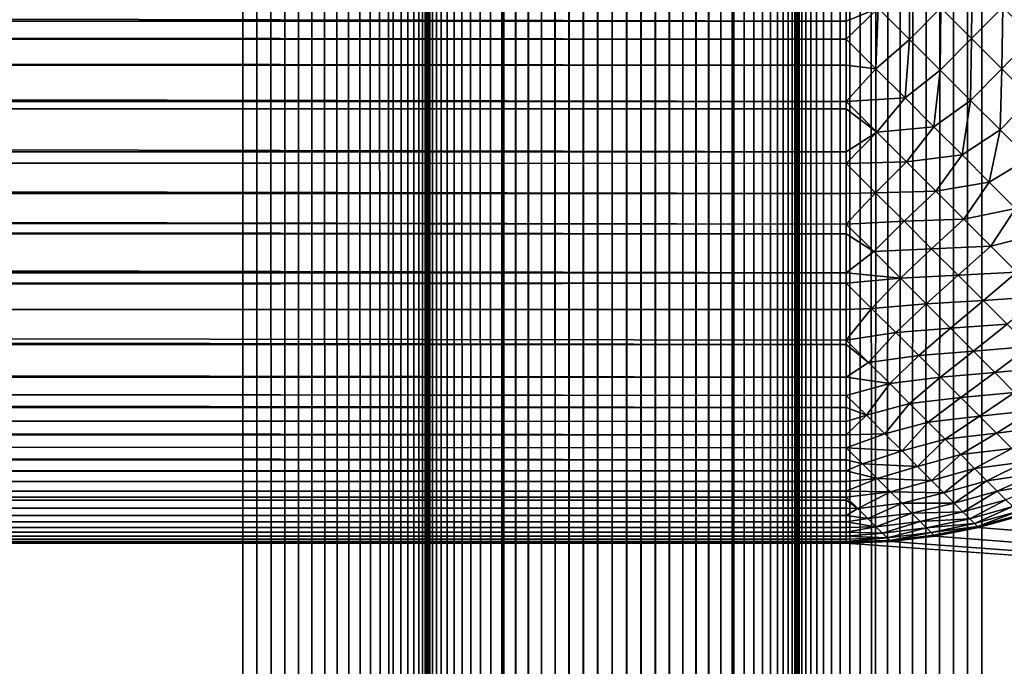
# Model space of a CAD drawing. Extents: x -226 to 226, y -900 to 900.
# Tile 200 of 256: x 164.34 to 168.34, y -879.5 to -876.87. Entities that reach past the tile are written whole.
import ezdxf

# ---------------------------------------------------------------- set-up
doc = ezdxf.new("R2010")
doc.units = 0
doc.header["$LTSCALE"] = 65.185185
for name, color, linetype in [('117', 7, 'CONTINUOUS'), ('177', 7, 'CONTINUOUS'), ('178', 7, 'CONTINUOUS'), ('179', 7, 'CONTINUOUS'), ('180', 7, 'CONTINUOUS'), ('181', 7, 'CONTINUOUS'), ('182', 7, 'CONTINUOUS'), ('183', 7, 'CONTINUOUS'), ('278', 7, 'CONTINUOUS'), ('295', 7, 'CONTINUOUS'), ('307', 7, 'CONTINUOUS'), ('308', 7, 'CONTINUOUS')]:
    doc.layers.add(name, color=color, linetype=linetype)

msp = doc.modelspace()

# ---------------------------------------------------------------- linework, layer by layer
at = {"layer": '117', "color": 7, "linetype": 'CONTINUOUS'}
for points in [[(168.4107, -878.8874), (181.5, -880), (168.2369, -878.9365), (168.4107, -878.8874)], [(168.2369, -878.9365), (181.5, -880), (168.0598, -878.9717), (168.2369, -878.9365)], [(181.5, -880), (76, -880), (91.3, -879), (181.5, -880)], [(167.7, -879), (181.5, -880), (91.3, -879), (167.7, -879)], [(167.8805, -878.9929), (181.5, -880), (167.7, -879), (167.8805, -878.9929)], [(168.0598, -878.9717), (181.5, -880), (167.8805, -878.9929), (168.0598, -878.9717)]]:
    msp.add_3dface(points, dxfattribs=at)
at = {"layer": '177', "color": 7, "linetype": 'CONTINUOUS'}
for points in [[(159.25, -900, 1.9), (165.25, -900, 1.9), (165.25, 0, 1.9), (159.25, -900, 1.9)], [(159.25, 0, 1.9), (159.25, -900, 1.9), (165.25, 0, 1.9), (159.25, 0, 1.9)]]:
    msp.add_3dface(points, dxfattribs=at)
at = {"layer": '178', "color": 7, "linetype": 'CONTINUOUS'}
for points in [[(165.25, -900, 1.9), (165.3088, -900, 1.9023), (165.25, 0, 1.9), (165.25, -900, 1.9)], [(165.3673, -900, 1.9092), (165.4251, -900, 1.9207), (165.25, 0, 1.9), (165.3673, -900, 1.9092)], [(165.3088, -900, 1.9023), (165.3673, -900, 1.9092), (165.25, 0, 1.9), (165.3088, -900, 1.9023)], [(165.4251, -900, 1.9207), (165.4818, -900, 1.9367), (165.25, 0, 1.9), (165.4251, -900, 1.9207)], [(165.4818, -900, 1.9367), (165.537, -900, 1.9571), (165.25, 0, 1.9), (165.4818, -900, 1.9367)], [(165.537, -900, 1.9571), (165.5905, -900, 1.9817), (165.25, 0, 1.9), (165.537, -900, 1.9571)], [(165.5905, -900, 1.9817), (165.6419, -900, 2.0105), (165.25, 0, 1.9), (165.5905, -900, 1.9817)], [(165.6419, -900, 2.0105), (165.6908, -900, 2.0432), (165.25, 0, 1.9), (165.6419, -900, 2.0105)], [(165.6908, -900, 2.0432), (165.7371, -900, 2.0797), (165.25, 0, 1.9), (165.6908, -900, 2.0432)], [(165.7371, -900, 2.0797), (165.7803, -900, 2.1197), (165.25, 0, 1.9), (165.7371, -900, 2.0797)], [(165.7803, -900, 2.1197), (165.8203, -900, 2.1629), (165.25, 0, 1.9), (165.7803, -900, 2.1197)], [(165.8203, -900, 2.1629), (165.8568, -900, 2.2092), (165.25, 0, 1.9), (165.8203, -900, 2.1629)], [(165.8568, -900, 2.2092), (166, 0, 2.65), (165.25, 0, 1.9), (165.8568, -900, 2.2092)], [(165.8895, -900, 2.2581), (166, 0, 2.65), (165.8568, -900, 2.2092), (165.8895, -900, 2.2581)], [(165.9183, -900, 2.3095), (166, 0, 2.65), (165.8895, -900, 2.2581), (165.9183, -900, 2.3095)], [(165.9429, -900, 2.363), (166, 0, 2.65), (165.9183, -900, 2.3095), (165.9429, -900, 2.363)], [(165.9633, -900, 2.4182), (166, 0, 2.65), (165.9429, -900, 2.363), (165.9633, -900, 2.4182)], [(165.9793, -900, 2.4749), (166, 0, 2.65), (165.9633, -900, 2.4182), (165.9793, -900, 2.4749)], [(165.9908, -900, 2.5327), (166, 0, 2.65), (165.9793, -900, 2.4749), (165.9908, -900, 2.5327)], [(165.9977, -900, 2.5912), (166, 0, 2.65), (165.9908, -900, 2.5327), (165.9977, -900, 2.5912)], [(166, -900, 2.65), (166, 0, 2.65), (165.9977, -900, 2.5912), (166, -900, 2.65)]]:
    msp.add_3dface(points, dxfattribs=at)
at = {"layer": '179', "color": 7, "linetype": 'CONTINUOUS'}
for points in [[(166, -900, 2.65), (166, -900, 6.15), (166, 0, 6.15), (166, -900, 2.65)], [(166, 0, 2.65), (166, -900, 2.65), (166, 0, 6.15), (166, 0, 2.65)]]:
    msp.add_3dface(points, dxfattribs=at)
at = {"layer": '180', "color": 7, "linetype": 'CONTINUOUS'}
for points in [[(166.2629, 900, 6.7203), (166, 0, 6.15), (166.3092, -900, 6.7568), (166.2629, 900, 6.7203)], [(166.3092, -900, 6.7568), (166.3092, 900, 6.7568), (166.2629, 900, 6.7203), (166.3092, -900, 6.7568)], [(166.3092, -900, 6.7568), (166.3581, -900, 6.7895), (166.3092, 900, 6.7568), (166.3092, -900, 6.7568)], [(166.3581, -900, 6.7895), (166.3581, 900, 6.7895), (166.3092, 900, 6.7568), (166.3581, -900, 6.7895)], [(166.3581, -900, 6.7895), (166.4095, -900, 6.8183), (166.3581, 900, 6.7895), (166.3581, -900, 6.7895)], [(166.4095, -900, 6.8183), (166.4095, 900, 6.8183), (166.3581, 900, 6.7895), (166.4095, -900, 6.8183)], [(166.4095, -900, 6.8183), (166.463, -900, 6.8429), (166.4095, 900, 6.8183), (166.4095, -900, 6.8183)], [(166.463, -900, 6.8429), (166.463, 900, 6.8429), (166.4095, 900, 6.8183), (166.463, -900, 6.8429)], [(166.463, -900, 6.8429), (166.5182, -900, 6.8633), (166.463, 900, 6.8429), (166.463, -900, 6.8429)], [(166.5182, -900, 6.8633), (166.5182, 900, 6.8633), (166.463, 900, 6.8429), (166.5182, -900, 6.8633)], [(166.5182, -900, 6.8633), (166.5749, -900, 6.8793), (166.5182, 900, 6.8633), (166.5182, -900, 6.8633)], [(166.5749, -900, 6.8793), (166.5749, 900, 6.8793), (166.5182, 900, 6.8633), (166.5749, -900, 6.8793)], [(166.5749, -900, 6.8793), (166.6327, -900, 6.8908), (166.5749, 900, 6.8793), (166.5749, -900, 6.8793)], [(166.6327, -900, 6.8908), (166.6327, 900, 6.8908), (166.5749, 900, 6.8793), (166.6327, -900, 6.8908)], [(166.6327, -900, 6.8908), (166.6912, -900, 6.8977), (166.6327, 900, 6.8908), (166.6327, -900, 6.8908)], [(166.6912, -900, 6.8977), (166.6912, 900, 6.8977), (166.6327, 900, 6.8908), (166.6912, -900, 6.8977)], [(166.6912, -900, 6.8977), (166.75, -900, 6.9), (166.6912, 900, 6.8977), (166.6912, -900, 6.8977)], [(166.75, -900, 6.9), (166.75, 900, 6.9), (166.6912, 900, 6.8977), (166.75, -900, 6.9)], [(166.75, -900, 6.9), (166.8088, -900, 6.8977), (166.75, 900, 6.9), (166.75, -900, 6.9)], [(166.8088, -900, 6.8977), (166.8088, 900, 6.8977), (166.75, 900, 6.9), (166.8088, -900, 6.8977)], [(166.8088, -900, 6.8977), (166.8673, -900, 6.8908), (166.8088, 900, 6.8977), (166.8088, -900, 6.8977)], [(166.8673, -900, 6.8908), (166.8673, 900, 6.8908), (166.8088, 900, 6.8977), (166.8673, -900, 6.8908)], [(166.8673, -900, 6.8908), (166.9251, -900, 6.8793), (166.8673, 900, 6.8908), (166.8673, -900, 6.8908)], [(166.9251, -900, 6.8793), (166.9251, 900, 6.8793), (166.8673, 900, 6.8908), (166.9251, -900, 6.8793)], [(166.9251, -900, 6.8793), (166.9818, -900, 6.8633), (166.9251, 900, 6.8793), (166.9251, -900, 6.8793)], [(166.9818, -900, 6.8633), (166.9818, 900, 6.8633), (166.9251, 900, 6.8793), (166.9818, -900, 6.8633)], [(166.9818, -900, 6.8633), (167.037, -900, 6.8429), (166.9818, 900, 6.8633), (166.9818, -900, 6.8633)], [(167.037, -900, 6.8429), (167.037, 900, 6.8429), (166.9818, 900, 6.8633), (167.037, -900, 6.8429)], [(167.037, -900, 6.8429), (167.0905, -900, 6.8183), (167.037, 900, 6.8429), (167.037, -900, 6.8429)], [(167.0905, -900, 6.8183), (167.0905, 900, 6.8183), (167.037, 900, 6.8429), (167.0905, -900, 6.8183)], [(167.0905, -900, 6.8183), (167.1419, -900, 6.7895), (167.0905, 900, 6.8183), (167.0905, -900, 6.8183)], [(167.1419, -900, 6.7895), (167.1419, 900, 6.7895), (167.0905, 900, 6.8183), (167.1419, -900, 6.7895)], [(167.1419, -900, 6.7895), (167.1908, -900, 6.7568), (167.1419, 900, 6.7895), (167.1419, -900, 6.7895)], [(167.1908, -900, 6.7568), (167.1908, 900, 6.7568), (167.1419, 900, 6.7895), (167.1908, -900, 6.7568)], [(167.1908, -900, 6.7568), (167.2371, -900, 6.7203), (167.1908, 900, 6.7568), (167.1908, -900, 6.7568)], [(167.2371, -900, 6.7203), (167.5, 0, 6.15), (167.1908, 900, 6.7568), (167.2371, -900, 6.7203)], [(166, -900, 6.15), (166.0023, -900, 6.2088), (166, 0, 6.15), (166, -900, 6.15)], [(166.0092, -900, 6.2673), (166.0207, -900, 6.3251), (166, 0, 6.15), (166.0092, -900, 6.2673)], [(166.0023, -900, 6.2088), (166.0092, -900, 6.2673), (166, 0, 6.15), (166.0023, -900, 6.2088)], [(166.0207, -900, 6.3251), (166.0367, -900, 6.3818), (166, 0, 6.15), (166.0207, -900, 6.3251)], [(166.0367, -900, 6.3818), (166.0571, -900, 6.437), (166, 0, 6.15), (166.0367, -900, 6.3818)], [(166.0571, -900, 6.437), (166.0817, -900, 6.4905), (166, 0, 6.15), (166.0571, -900, 6.437)], [(166.0817, -900, 6.4905), (166.1105, -900, 6.5419), (166, 0, 6.15), (166.0817, -900, 6.4905)], [(166.1105, -900, 6.5419), (166.1432, -900, 6.5908), (166, 0, 6.15), (166.1105, -900, 6.5419)], [(166.1432, -900, 6.5908), (166.1797, -900, 6.6371), (166, 0, 6.15), (166.1432, -900, 6.5908)], [(166.1797, -900, 6.6371), (166.2197, -900, 6.6803), (166, 0, 6.15), (166.1797, -900, 6.6371)], [(166.2197, -900, 6.6803), (166.2629, -900, 6.7203), (166, 0, 6.15), (166.2197, -900, 6.6803)], [(166.2629, -900, 6.7203), (166.3092, -900, 6.7568), (166, 0, 6.15), (166.2629, -900, 6.7203)], [(167.2803, -900, 6.6803), (167.5, 0, 6.15), (167.2371, -900, 6.7203), (167.2803, -900, 6.6803)], [(167.3203, -900, 6.6371), (167.5, 0, 6.15), (167.2803, -900, 6.6803), (167.3203, -900, 6.6371)], [(167.3568, -900, 6.5908), (167.5, 0, 6.15), (167.3203, -900, 6.6371), (167.3568, -900, 6.5908)], [(167.3895, -900, 6.5419), (167.5, 0, 6.15), (167.3568, -900, 6.5908), (167.3895, -900, 6.5419)], [(167.4183, -900, 6.4905), (167.5, 0, 6.15), (167.3895, -900, 6.5419), (167.4183, -900, 6.4905)], [(167.4429, -900, 6.437), (167.5, 0, 6.15), (167.4183, -900, 6.4905), (167.4429, -900, 6.437)], [(167.4633, -900, 6.3818), (167.5, 0, 6.15), (167.4429, -900, 6.437), (167.4633, -900, 6.3818)], [(167.4793, -900, 6.3251), (167.5, 0, 6.15), (167.4633, -900, 6.3818), (167.4793, -900, 6.3251)], [(167.4908, -900, 6.2673), (167.5, 0, 6.15), (167.4793, -900, 6.3251), (167.4908, -900, 6.2673)], [(167.4977, -900, 6.2088), (167.5, 0, 6.15), (167.4908, -900, 6.2673), (167.4977, -900, 6.2088)], [(167.5, -900, 6.15), (167.5, 0, 6.15), (167.4977, -900, 6.2088), (167.5, -900, 6.15)]]:
    msp.add_3dface(points, dxfattribs=at)
at = {"layer": '181', "color": 7, "linetype": 'CONTINUOUS'}
for points in [[(167.5, -900, 6.15), (167.5, -900, 2.65), (167.5, 0, 2.65), (167.5, -900, 6.15)], [(167.5, 0, 6.15), (167.5, -900, 6.15), (167.5, 0, 2.65), (167.5, 0, 6.15)]]:
    msp.add_3dface(points, dxfattribs=at)
at = {"layer": '182', "color": 7, "linetype": 'CONTINUOUS'}
for points in [[(167.5, -900, 2.65), (167.5023, -900, 2.5912), (167.5, 0, 2.65), (167.5, -900, 2.65)], [(167.5092, -900, 2.5327), (167.5207, -900, 2.4749), (167.5, 0, 2.65), (167.5092, -900, 2.5327)], [(167.5023, -900, 2.5912), (167.5092, -900, 2.5327), (167.5, 0, 2.65), (167.5023, -900, 2.5912)], [(167.5207, -900, 2.4749), (167.5367, -900, 2.4182), (167.5, 0, 2.65), (167.5207, -900, 2.4749)], [(167.5367, -900, 2.4182), (167.5571, -900, 2.363), (167.5, 0, 2.65), (167.5367, -900, 2.4182)], [(167.5571, -900, 2.363), (167.5817, -900, 2.3095), (167.5, 0, 2.65), (167.5571, -900, 2.363)], [(167.5817, -900, 2.3095), (167.6105, -900, 2.2581), (167.5, 0, 2.65), (167.5817, -900, 2.3095)], [(167.6105, -900, 2.2581), (167.6432, -900, 2.2092), (167.5, 0, 2.65), (167.6105, -900, 2.2581)], [(167.6432, -900, 2.2092), (167.6797, -900, 2.1629), (167.5, 0, 2.65), (167.6432, -900, 2.2092)], [(167.6797, -900, 2.1629), (167.7197, -900, 2.1197), (167.5, 0, 2.65), (167.6797, -900, 2.1629)], [(167.7197, -900, 2.1197), (167.7629, -900, 2.0797), (167.5, 0, 2.65), (167.7197, -900, 2.1197)], [(167.7629, -900, 2.0797), (167.8092, -900, 2.0432), (167.5, 0, 2.65), (167.7629, -900, 2.0797)], [(167.8092, -900, 2.0432), (168.25, 0, 1.9), (167.5, 0, 2.65), (167.8092, -900, 2.0432)], [(167.8581, -900, 2.0105), (168.25, 0, 1.9), (167.8092, -900, 2.0432), (167.8581, -900, 2.0105)], [(167.9095, -900, 1.9817), (168.25, 0, 1.9), (167.8581, -900, 2.0105), (167.9095, -900, 1.9817)], [(167.963, -900, 1.9571), (168.25, 0, 1.9), (167.9095, -900, 1.9817), (167.963, -900, 1.9571)], [(168.0182, -900, 1.9367), (168.25, 0, 1.9), (167.963, -900, 1.9571), (168.0182, -900, 1.9367)], [(168.0749, -900, 1.9207), (168.25, 0, 1.9), (168.0182, -900, 1.9367), (168.0749, -900, 1.9207)], [(168.1327, -900, 1.9092), (168.25, 0, 1.9), (168.0749, -900, 1.9207), (168.1327, -900, 1.9092)], [(168.1912, -900, 1.9023), (168.25, 0, 1.9), (168.1327, -900, 1.9092), (168.1912, -900, 1.9023)], [(168.25, -900, 1.9), (168.25, 0, 1.9), (168.1912, -900, 1.9023), (168.25, -900, 1.9)]]:
    msp.add_3dface(points, dxfattribs=at)
at = {"layer": '183', "color": 7, "linetype": 'CONTINUOUS'}
for points in [[(168.25, -900, 1.9), (174.25, -900, 1.9), (174.25, 0, 1.9), (168.25, -900, 1.9)], [(168.25, 0, 1.9), (168.25, -900, 1.9), (174.25, 0, 1.9), (168.25, 0, 1.9)]]:
    msp.add_3dface(points, dxfattribs=at)
at = {"layer": '278', "color": 7, "linetype": 'CONTINUOUS'}
for points in [[(167.7, -879), (91.3, -879), (167.7, -879, -22.7), (167.7, -879)], [(167.7, -879, -22.7), (91.3, -879), (91.3, -879, -22.7), (167.7, -879, -22.7)]]:
    msp.add_3dface(points, dxfattribs=at)
at = {"layer": '295', "color": 7, "linetype": 'CONTINUOUS'}
for points in [[(168.4107, -878.8874), (168.2369, -878.9365), (168.2373, -878.9364, -22.7), (168.4107, -878.8874)], [(168.4113, -878.8873, -22.7), (168.4107, -878.8874), (168.2373, -878.9364, -22.7), (168.4113, -878.8873, -22.7)], [(168.2369, -878.9365), (168.0598, -878.9717), (168.06, -878.9717, -22.7), (168.2369, -878.9365)], [(168.2373, -878.9364, -22.7), (168.2369, -878.9365), (168.06, -878.9717, -22.7), (168.2373, -878.9364, -22.7)], [(167.8805, -878.9929), (167.7, -879), (167.8805, -878.9929, -22.7), (167.8805, -878.9929)], [(167.7, -879), (167.7, -879, -22.7), (167.8805, -878.9929, -22.7), (167.7, -879)], [(168.0598, -878.9717), (167.8805, -878.9929), (168.06, -878.9717, -22.7), (168.0598, -878.9717)], [(168.06, -878.9717, -22.7), (167.8805, -878.9929), (167.8805, -878.9929, -22.7), (168.06, -878.9717, -22.7)]]:
    msp.add_3dface(points, dxfattribs=at)
at = {"layer": '307', "color": 7, "linetype": 'CONTINUOUS'}
for points in [[(91.3, -876.7, -25), (167.7, -876.7, -25), (167.7, -876.8805, -24.9929), (91.3, -876.7, -25)], [(91.3, -876.8805, -24.9929), (91.3, -876.7, -25), (167.7, -876.8805, -24.9929), (91.3, -876.8805, -24.9929)], [(91.3, -876.9497, -24.9864), (91.3, -876.8805, -24.9929), (167.7, -876.9533, -24.986), (91.3, -876.9497, -24.9864)], [(167.7, -876.9533, -24.986), (91.3, -876.8805, -24.9929), (167.7, -876.8805, -24.9929), (167.7, -876.9533, -24.986)], [(91.3, -877.0598, -24.9717), (91.3, -876.9497, -24.9864), (167.7, -877.0598, -24.9717), (91.3, -877.0598, -24.9717)], [(167.7, -877.0598, -24.9717), (91.3, -876.9497, -24.9864), (167.7, -876.9533, -24.986), (167.7, -877.0598, -24.9717)], [(91.3, -877.1983, -24.9454), (91.3, -877.0598, -24.9717), (167.7, -877.2072, -24.9434), (91.3, -877.1983, -24.9454)], [(167.7, -877.2072, -24.9434), (91.3, -877.0598, -24.9717), (167.7, -877.0598, -24.9717), (167.7, -877.2072, -24.9434)], [(91.3, -877.2369, -24.9365), (91.3, -877.1983, -24.9454), (167.7, -877.2369, -24.9365), (91.3, -877.2369, -24.9365)], [(167.7, -877.2369, -24.9365), (91.3, -877.1983, -24.9454), (167.7, -877.2072, -24.9434), (167.7, -877.2369, -24.9365)], [(91.3, -877.4107, -24.8874), (91.3, -877.2369, -24.9365), (167.7, -877.4107, -24.8874), (91.3, -877.4107, -24.8874)], [(167.7, -877.4107, -24.8874), (91.3, -877.2369, -24.9365), (167.7, -877.2369, -24.9365), (167.7, -877.4107, -24.8874)], [(91.3, -877.4355, -24.8792), (91.3, -877.4107, -24.8874), (167.7, -877.4581, -24.8715), (91.3, -877.4355, -24.8792)], [(167.7, -877.4581, -24.8715), (91.3, -877.4107, -24.8874), (167.7, -877.4107, -24.8874), (167.7, -877.4581, -24.8715)], [(91.3, -877.5802, -24.8249), (91.3, -877.4355, -24.8792), (167.7, -877.5802, -24.8249), (91.3, -877.5802, -24.8249)], [(167.7, -877.5802, -24.8249), (91.3, -877.4355, -24.8792), (167.7, -877.4581, -24.8715), (167.7, -877.5802, -24.8249)], [(91.3, -877.6565, -24.7917), (91.3, -877.5802, -24.8249), (167.7, -877.7042, -24.7692), (91.3, -877.6565, -24.7917)], [(167.7, -877.7042, -24.7692), (91.3, -877.5802, -24.8249), (167.7, -877.5802, -24.8249), (167.7, -877.7042, -24.7692)], [(91.3, -877.7442, -24.7493), (91.3, -877.6565, -24.7917), (167.7, -877.7442, -24.7493), (91.3, -877.7442, -24.7493)], [(167.7, -877.7442, -24.7493), (91.3, -877.6565, -24.7917), (167.7, -877.7042, -24.7692), (167.7, -877.7442, -24.7493)], [(91.3, -877.8592, -24.6865), (91.3, -877.7442, -24.7493), (167.7, -877.9017, -24.6611), (91.3, -877.8592, -24.6865)], [(167.7, -877.9017, -24.6611), (91.3, -877.7442, -24.7493), (167.7, -877.7442, -24.7493), (167.7, -877.9017, -24.6611)], [(91.3, -877.9017, -24.6611), (91.3, -877.8592, -24.6865), (167.7, -877.9017, -24.6611), (91.3, -877.9017, -24.6611)], [(91.3, -878.0422, -24.5678), (91.3, -877.9017, -24.6611), (167.7, -877.9443, -24.6344), (91.3, -878.0422, -24.5678)], [(167.7, -877.9443, -24.6344), (91.3, -877.9017, -24.6611), (167.7, -877.9017, -24.6611), (167.7, -877.9443, -24.6344)], [(167.7, -878.0519, -24.5607), (91.3, -878.0422, -24.5678), (167.7, -877.9443, -24.6344), (167.7, -878.0519, -24.5607)], [(91.3, -878.0519, -24.5607), (91.3, -878.0422, -24.5678), (167.7, -878.0519, -24.5607), (91.3, -878.0519, -24.5607)], [(91.3, -878.1937, -24.4489), (91.3, -878.0519, -24.5607), (167.7, -878.1937, -24.4489), (91.3, -878.1937, -24.4489)], [(167.7, -878.1937, -24.4489), (91.3, -878.0519, -24.5607), (167.7, -878.1763, -24.4637), (167.7, -878.1937, -24.4489)], [(167.7, -878.1763, -24.4637), (91.3, -878.0519, -24.5607), (167.7, -878.0519, -24.5607), (167.7, -878.1763, -24.4637)], [(91.3, -878.2042, -24.4399), (91.3, -878.1937, -24.4489), (167.7, -878.3263, -24.3263), (91.3, -878.2042, -24.4399)], [(167.7, -878.3263, -24.3263), (91.3, -878.1937, -24.4489), (167.7, -878.1937, -24.4489), (167.7, -878.3263, -24.3263)], [(91.3, -878.3263, -24.3263), (91.3, -878.2042, -24.4399), (167.7, -878.3263, -24.3263), (91.3, -878.3263, -24.3263)], [(91.3, -878.3463, -24.3061), (91.3, -878.3263, -24.3263), (167.7, -878.4, -24.2492), (91.3, -878.3463, -24.3061)], [(167.7, -878.4, -24.2492), (91.3, -878.3263, -24.3263), (167.7, -878.3263, -24.3263), (167.7, -878.4, -24.2492)], [(91.3, -878.4489, -24.1937), (91.3, -878.3463, -24.3061), (167.7, -878.4489, -24.1937), (91.3, -878.4489, -24.1937)], [(167.7, -878.4489, -24.1937), (91.3, -878.3463, -24.3061), (167.7, -878.4, -24.2492), (167.7, -878.4489, -24.1937)], [(91.3, -878.47, -24.1687), (91.3, -878.4489, -24.1937), (167.7, -878.5062, -24.1239), (91.3, -878.47, -24.1687)], [(167.7, -878.5062, -24.1239), (91.3, -878.4489, -24.1937), (167.7, -878.4489, -24.1937), (167.7, -878.5062, -24.1239)], [(91.3, -878.5607, -24.0519), (91.3, -878.47, -24.1687), (167.7, -878.5607, -24.0519), (91.3, -878.5607, -24.0519)], [(167.7, -878.5607, -24.0519), (91.3, -878.47, -24.1687), (167.7, -878.5062, -24.1239), (167.7, -878.5607, -24.0519)], [(91.3, -878.5767, -24.0297), (91.3, -878.5607, -24.0519), (167.7, -878.6124, -23.9778), (91.3, -878.5767, -24.0297)], [(167.7, -878.6124, -23.9778), (91.3, -878.5607, -24.0519), (167.7, -878.5607, -24.0519), (167.7, -878.6124, -23.9778)], [(91.3, -878.6611, -23.9017), (91.3, -878.5767, -24.0297), (167.7, -878.6611, -23.9017), (91.3, -878.6611, -23.9017)], [(167.7, -878.6611, -23.9017), (91.3, -878.5767, -24.0297), (167.7, -878.6124, -23.9778), (167.7, -878.6611, -23.9017)], [(91.3, -878.668, -23.8904), (91.3, -878.6611, -23.9017), (167.7, -878.7067, -23.8238), (91.3, -878.668, -23.8904)], [(167.7, -878.7067, -23.8238), (91.3, -878.6611, -23.9017), (167.7, -878.6611, -23.9017), (167.7, -878.7067, -23.8238)], [(91.3, -878.7452, -23.7522), (91.3, -878.668, -23.8904), (167.7, -878.7067, -23.8238), (91.3, -878.7452, -23.7522)], [(167.7, -878.7493, -23.7442), (91.3, -878.7452, -23.7522), (167.7, -878.7067, -23.8238), (167.7, -878.7493, -23.7442)], [(91.3, -878.7493, -23.7442), (91.3, -878.7452, -23.7522), (167.7, -878.7493, -23.7442), (91.3, -878.7493, -23.7442)], [(91.3, -878.8097, -23.616), (91.3, -878.7493, -23.7442), (167.7, -878.7887, -23.6629), (91.3, -878.8097, -23.616)], [(167.7, -878.7887, -23.6629), (91.3, -878.7493, -23.7442), (167.7, -878.7493, -23.7442), (167.7, -878.7887, -23.6629)], [(167.7, -878.8128, -23.609), (91.3, -878.8097, -23.616), (167.7, -878.7887, -23.6629), (167.7, -878.8128, -23.609)], [(91.3, -878.8249, -23.5802), (91.3, -878.8097, -23.616), (167.7, -878.8249, -23.5802), (91.3, -878.8249, -23.5802)], [(167.7, -878.8249, -23.5802), (91.3, -878.8097, -23.616), (167.7, -878.8128, -23.609), (167.7, -878.8249, -23.5802)], [(91.3, -878.8633, -23.4812), (91.3, -878.8249, -23.5802), (167.7, -878.8578, -23.4961), (91.3, -878.8633, -23.4812)], [(167.7, -878.8578, -23.4961), (91.3, -878.8249, -23.5802), (167.7, -878.8249, -23.5802), (167.7, -878.8578, -23.4961)], [(167.7, -878.8874, -23.4107), (91.3, -878.8633, -23.4812), (167.7, -878.8578, -23.4961), (167.7, -878.8874, -23.4107)], [(91.3, -878.8874, -23.4107), (91.3, -878.8633, -23.4812), (167.7, -878.8874, -23.4107), (91.3, -878.8874, -23.4107)], [(91.3, -878.9069, -23.3478), (91.3, -878.8874, -23.4107), (167.7, -878.9136, -23.3243), (91.3, -878.9069, -23.3478)], [(167.7, -878.9136, -23.3243), (91.3, -878.8874, -23.4107), (167.7, -878.8874, -23.4107), (167.7, -878.9136, -23.3243)], [(91.3, -878.9365, -23.2369), (91.3, -878.9069, -23.3478), (167.7, -878.9365, -23.2369), (91.3, -878.9365, -23.2369)], [(167.7, -878.9365, -23.2369), (91.3, -878.9069, -23.3478), (167.7, -878.9136, -23.3243), (167.7, -878.9365, -23.2369)], [(91.3, -878.9414, -23.2157), (91.3, -878.9365, -23.2369), (167.7, -878.9558, -23.1487), (91.3, -878.9414, -23.2157)], [(167.7, -878.9558, -23.1487), (91.3, -878.9365, -23.2369), (167.7, -878.9365, -23.2369), (167.7, -878.9558, -23.1487)], [(91.3, -878.9675, -23.0855), (91.3, -878.9414, -23.2157), (167.7, -878.9558, -23.1487), (91.3, -878.9675, -23.0855)], [(167.7, -878.9717, -23.0598), (91.3, -878.9675, -23.0855), (167.7, -878.9558, -23.1487), (167.7, -878.9717, -23.0598)], [(91.3, -878.9717, -23.0598), (91.3, -878.9675, -23.0855), (167.7, -878.9717, -23.0598), (91.3, -878.9717, -23.0598)], [(91.3, -878.9857, -22.9565), (91.3, -878.9717, -23.0598), (167.7, -878.9841, -22.9703), (91.3, -878.9857, -22.9565)], [(167.7, -878.9841, -22.9703), (91.3, -878.9717, -23.0598), (167.7, -878.9717, -23.0598), (167.7, -878.9841, -22.9703)], [(167.7, -878.9929, -22.8805), (91.3, -878.9857, -22.9565), (167.7, -878.9841, -22.9703), (167.7, -878.9929, -22.8805)], [(91.3, -878.9929, -22.8805), (91.3, -878.9857, -22.9565), (167.7, -878.9929, -22.8805), (91.3, -878.9929, -22.8805)], [(91.3, -878.9964, -22.8279), (91.3, -878.9929, -22.8805), (167.7, -878.9982, -22.7903), (91.3, -878.9964, -22.8279)], [(167.7, -878.9982, -22.7903), (91.3, -878.9929, -22.8805), (167.7, -878.9929, -22.8805), (167.7, -878.9982, -22.7903)], [(167.7, -879, -22.7), (91.3, -879, -22.7), (91.3, -878.9964, -22.8279), (167.7, -879, -22.7)], [(167.7, -879, -22.7), (91.3, -878.9964, -22.8279), (167.7, -878.9982, -22.7903), (167.7, -879, -22.7)]]:
    msp.add_3dface(points, dxfattribs=at)
at = {"layer": '308', "color": 7, "linetype": 'CONTINUOUS'}
for points in [[(167.7, -876.7, -25), (167.7023, -876.7, -25), (167.7, -876.8805, -24.9929), (167.7, -876.7, -25)], [(167.7, -876.8805, -24.9929), (167.7023, -876.7, -25), (167.8298, -876.8275, -24.9928), (167.7, -876.8805, -24.9929)], [(167.8298, -876.8275, -24.9928), (167.9579, -876.7, -24.9855), (167.9566, -876.9543, -24.9715), (167.8298, -876.8275, -24.9928)], [(167.9579, -876.7, -24.9855), (168.0842, -876.8265, -24.9642), (167.9566, -876.9543, -24.9715), (167.9579, -876.7, -24.9855)], [(168.0842, -876.8265, -24.9642), (168.2117, -876.7, -24.9424), (168.2089, -876.9512, -24.9289), (168.0842, -876.8265, -24.9642)], [(168.2117, -876.7, -24.9424), (168.3351, -876.8235, -24.9071), (168.2089, -876.9512, -24.9289), (168.2117, -876.7, -24.9424)], [(168.3351, -876.8235, -24.9071), (168.4626, -876.7, -24.8699), (168.4561, -876.9445, -24.8584), (168.3351, -876.8235, -24.9071)], [(167.7, -876.9533, -24.986), (167.7, -876.8805, -24.9929), (167.8298, -876.8275, -24.9928), (167.7, -876.9533, -24.986)], [(167.7, -876.9533, -24.986), (167.8298, -876.8275, -24.9928), (167.8203, -877.0735, -24.9663), (167.7, -876.9533, -24.986)], [(167.8298, -876.8275, -24.9928), (167.9566, -876.9543, -24.9715), (167.8203, -877.0735, -24.9663), (167.8298, -876.8275, -24.9928)], [(167.9566, -876.9543, -24.9715), (168.0842, -876.8265, -24.9642), (168.0818, -877.0795, -24.9361), (167.9566, -876.9543, -24.9715)], [(168.0842, -876.8265, -24.9642), (168.2089, -876.9512, -24.9289), (168.0818, -877.0795, -24.9361), (168.0842, -876.8265, -24.9642)], [(168.2089, -876.9512, -24.9289), (168.3351, -876.8235, -24.9071), (168.3313, -877.0736, -24.8799), (168.2089, -876.9512, -24.9289)], [(168.3351, -876.8235, -24.9071), (168.4561, -876.9445, -24.8584), (168.3313, -877.0736, -24.8799), (168.3351, -876.8235, -24.9071)], [(167.7, -877.0598, -24.9717), (167.7, -876.9533, -24.986), (167.8203, -877.0735, -24.9663), (167.7, -877.0598, -24.9717)], [(167.8203, -877.0735, -24.9663), (167.9566, -876.9543, -24.9715), (167.9391, -877.1923, -24.9339), (167.8203, -877.0735, -24.9663)], [(167.9566, -876.9543, -24.9715), (168.0818, -877.0795, -24.9361), (167.9391, -877.1923, -24.9339), (167.9566, -876.9543, -24.9715)], [(168.0818, -877.0795, -24.9361), (168.2089, -876.9512, -24.9289), (168.2046, -877.2023, -24.887), (168.0818, -877.0795, -24.9361)], [(168.2089, -876.9512, -24.9289), (168.3313, -877.0736, -24.8799), (168.2046, -877.2023, -24.887), (168.2089, -876.9512, -24.9289)], [(168.3313, -877.0736, -24.8799), (168.4561, -876.9445, -24.8584), (168.4506, -877.1929, -24.8175), (168.3313, -877.0736, -24.8799)], [(167.7, -877.2072, -24.9434), (167.7, -877.0598, -24.9717), (167.8203, -877.0735, -24.9663), (167.7, -877.2072, -24.9434)], [(167.7, -877.2072, -24.9434), (167.8203, -877.0735, -24.9663), (167.9391, -877.1923, -24.9339), (167.7, -877.2072, -24.9434)], [(167.9391, -877.1923, -24.9339), (168.0818, -877.0795, -24.9361), (168.0559, -877.309, -24.8892), (167.9391, -877.1923, -24.9339)], [(168.0818, -877.0795, -24.9361), (168.2046, -877.2023, -24.887), (168.0559, -877.309, -24.8892), (168.0818, -877.0795, -24.9361)], [(168.2046, -877.2023, -24.887), (168.3313, -877.0736, -24.8799), (168.3243, -877.322, -24.8245), (168.2046, -877.2023, -24.887)], [(168.3313, -877.0736, -24.8799), (168.4506, -877.1929, -24.8175), (168.3243, -877.322, -24.8245), (168.3313, -877.0736, -24.8799)], [(167.7, -877.2072, -24.9434), (167.9391, -877.1923, -24.9339), (167.8237, -877.3308, -24.9084), (167.7, -877.2072, -24.9434)], [(167.7, -877.2369, -24.9365), (167.7, -877.2072, -24.9434), (167.8237, -877.3308, -24.9084), (167.7, -877.2369, -24.9365)], [(167.9391, -877.1923, -24.9339), (168.0559, -877.309, -24.8892), (167.8237, -877.3308, -24.9084), (167.9391, -877.1923, -24.9339)], [(168.0559, -877.309, -24.8892), (168.2046, -877.2023, -24.887), (168.1699, -877.4231, -24.8322), (168.0559, -877.309, -24.8892)], [(168.2046, -877.2023, -24.887), (168.3243, -877.322, -24.8245), (168.1699, -877.4231, -24.8322), (168.2046, -877.2023, -24.887)], [(168.3243, -877.322, -24.8245), (168.4506, -877.1929, -24.8175), (168.4402, -877.4379, -24.7488), (168.3243, -877.322, -24.8245)], [(167.7, -877.4107, -24.8874), (167.7, -877.2369, -24.9365), (167.8237, -877.3308, -24.9084), (167.7, -877.4107, -24.8874)], [(167.8237, -877.3308, -24.9084), (168.0559, -877.309, -24.8892), (167.9449, -877.452, -24.8597), (167.8237, -877.3308, -24.9084)], [(168.0559, -877.309, -24.8892), (168.1699, -877.4231, -24.8322), (167.9449, -877.452, -24.8597), (168.0559, -877.309, -24.8892)], [(168.1699, -877.4231, -24.8322), (168.3243, -877.322, -24.8245), (168.2807, -877.5339, -24.7634), (168.1699, -877.4231, -24.8322)], [(168.3243, -877.322, -24.8245), (168.4402, -877.4379, -24.7488), (168.2807, -877.5339, -24.7634), (168.3243, -877.322, -24.8245)], [(167.7, -877.4581, -24.8715), (167.7, -877.4107, -24.8874), (167.8237, -877.3308, -24.9084), (167.7, -877.4581, -24.8715)], [(167.7, -877.4581, -24.8715), (167.8237, -877.3308, -24.9084), (167.9449, -877.452, -24.8597), (167.7, -877.4581, -24.8715)], [(167.9449, -877.452, -24.8597), (168.1699, -877.4231, -24.8322), (168.0631, -877.5702, -24.7979), (167.9449, -877.452, -24.8597)], [(168.1699, -877.4231, -24.8322), (168.2807, -877.5339, -24.7634), (168.0631, -877.5702, -24.7979), (168.1699, -877.4231, -24.8322)], [(168.2807, -877.5339, -24.7634), (168.4402, -877.4379, -24.7488), (168.3875, -877.6407, -24.683), (168.2807, -877.5339, -24.7634)], [(167.7, -877.4581, -24.8715), (167.9449, -877.452, -24.8597), (167.8191, -877.5769, -24.8229), (167.7, -877.4581, -24.8715)], [(167.7, -877.5802, -24.8249), (167.7, -877.4581, -24.8715), (167.8191, -877.5769, -24.8229), (167.7, -877.5802, -24.8249)], [(167.9449, -877.452, -24.8597), (168.0631, -877.5702, -24.7979), (167.8191, -877.5769, -24.8229), (167.9449, -877.452, -24.8597)], [(168.0631, -877.5702, -24.7979), (168.2807, -877.5339, -24.7634), (168.1775, -877.6845, -24.7231), (168.0631, -877.5702, -24.7979)], [(168.2807, -877.5339, -24.7634), (168.3875, -877.6407, -24.683), (168.1775, -877.6845, -24.7231), (168.2807, -877.5339, -24.7634)], [(167.7, -877.7042, -24.7692), (167.7, -877.5802, -24.8249), (167.8191, -877.5769, -24.8229), (167.7, -877.7042, -24.7692)], [(167.7, -877.7042, -24.7692), (167.8191, -877.5769, -24.8229), (167.9348, -877.6926, -24.7615), (167.7, -877.7042, -24.7692)], [(167.8191, -877.5769, -24.8229), (168.0631, -877.5702, -24.7979), (167.9348, -877.6926, -24.7615), (167.8191, -877.5769, -24.8229)], [(168.0631, -877.5702, -24.7979), (168.1775, -877.6845, -24.7231), (167.9348, -877.6926, -24.7615), (168.0631, -877.5702, -24.7979)], [(168.1775, -877.6845, -24.7231), (168.3875, -877.6407, -24.683), (168.2873, -877.7944, -24.6358), (168.1775, -877.6845, -24.7231)], [(168.3875, -877.6407, -24.683), (168.4898, -877.7429, -24.5917), (168.2873, -877.7944, -24.6358), (168.3875, -877.6407, -24.683)], [(167.9348, -877.6926, -24.7615), (168.1775, -877.6845, -24.7231), (168.0467, -877.8045, -24.6874), (167.9348, -877.6926, -24.7615)], [(168.1775, -877.6845, -24.7231), (168.2873, -877.7944, -24.6358), (168.0467, -877.8045, -24.6874), (168.1775, -877.6845, -24.7231)], [(167.7, -877.7042, -24.7692), (167.9348, -877.6926, -24.7615), (167.8122, -877.8161, -24.7079), (167.7, -877.7042, -24.7692)], [(167.7, -877.7442, -24.7493), (167.7, -877.7042, -24.7692), (167.8122, -877.8161, -24.7079), (167.7, -877.7442, -24.7493)], [(167.9348, -877.6926, -24.7615), (168.0467, -877.8045, -24.6874), (167.8122, -877.8161, -24.7079), (167.9348, -877.6926, -24.7615)], [(167.7, -877.9017, -24.6611), (167.7, -877.7442, -24.7493), (167.8122, -877.8161, -24.7079), (167.7, -877.9017, -24.6611)], [(168.2873, -877.7944, -24.6358), (168.4898, -877.7429, -24.5917), (168.392, -877.8991, -24.5367), (168.2873, -877.7944, -24.6358)], [(167.8122, -877.8161, -24.7079), (168.0467, -877.8045, -24.6874), (167.9203, -877.9242, -24.6346), (167.8122, -877.8161, -24.7079)], [(168.0467, -877.8045, -24.6874), (168.1542, -877.912, -24.6012), (167.9203, -877.9242, -24.6346), (168.0467, -877.8045, -24.6874)], [(168.0467, -877.8045, -24.6874), (168.2873, -877.7944, -24.6358), (168.1542, -877.912, -24.6012), (168.0467, -877.8045, -24.6874)], [(168.2873, -877.7944, -24.6358), (168.392, -877.8991, -24.5367), (168.1542, -877.912, -24.6012), (168.2873, -877.7944, -24.6358)], [(167.7, -877.9017, -24.6611), (167.8122, -877.8161, -24.7079), (167.9203, -877.9242, -24.6346), (167.7, -877.9017, -24.6611)], [(167.7, -877.9443, -24.6344), (167.7, -877.9017, -24.6611), (167.9203, -877.9242, -24.6346), (167.7, -877.9443, -24.6344)], [(167.7, -877.9443, -24.6344), (167.9203, -877.9242, -24.6346), (167.803, -878.0468, -24.5616), (167.7, -877.9443, -24.6344)], [(167.9203, -877.9242, -24.6346), (168.024, -878.028, -24.5497), (167.803, -878.0468, -24.5616), (167.9203, -877.9242, -24.6346)], [(167.9203, -877.9242, -24.6346), (168.1542, -877.912, -24.6012), (168.024, -878.028, -24.5497), (167.9203, -877.9242, -24.6346)], [(168.1542, -877.912, -24.6012), (168.2566, -878.0145, -24.5034), (168.024, -878.028, -24.5497), (168.1542, -877.912, -24.6012)], [(168.1542, -877.912, -24.6012), (168.392, -877.8991, -24.5367), (168.2566, -878.0145, -24.5034), (168.1542, -877.912, -24.6012)], [(168.392, -877.8991, -24.5367), (168.4909, -877.998, -24.4262), (168.2566, -878.0145, -24.5034), (168.392, -877.8991, -24.5367)], [(167.7, -878.0519, -24.5607), (167.7, -877.9443, -24.6344), (167.803, -878.0468, -24.5616), (167.7, -878.0519, -24.5607)], [(168.2566, -878.0145, -24.5034), (168.4909, -877.998, -24.4262), (168.3533, -878.1112, -24.3946), (168.2566, -878.0145, -24.5034)], [(167.7, -878.1763, -24.4637), (167.7, -878.0519, -24.5607), (167.803, -878.0468, -24.5616), (167.7, -878.1763, -24.4637)], [(167.7, -878.1763, -24.4637), (167.803, -878.0468, -24.5616), (167.9012, -878.145, -24.4781), (167.7, -878.1763, -24.4637)], [(167.803, -878.0468, -24.5616), (168.024, -878.028, -24.5497), (167.9012, -878.145, -24.4781), (167.803, -878.0468, -24.5616)], [(168.024, -878.028, -24.5497), (168.1228, -878.1268, -24.4537), (167.9012, -878.145, -24.4781), (168.024, -878.028, -24.5497)], [(168.024, -878.028, -24.5497), (168.2566, -878.0145, -24.5034), (168.1228, -878.1268, -24.4537), (168.024, -878.028, -24.5497)], [(168.2566, -878.0145, -24.5034), (168.3533, -878.1112, -24.3946), (168.1228, -878.1268, -24.4537), (168.2566, -878.0145, -24.5034)], [(167.9012, -878.145, -24.4781), (168.1228, -878.1268, -24.4537), (167.9946, -878.2384, -24.3842), (167.9012, -878.145, -24.4781)], [(168.1228, -878.1268, -24.4537), (168.2161, -878.22, -24.3472), (167.9946, -878.2384, -24.3842), (168.1228, -878.1268, -24.4537)], [(168.1228, -878.1268, -24.4537), (168.3533, -878.1112, -24.3946), (168.2161, -878.22, -24.3472), (168.1228, -878.1268, -24.4537)], [(168.3533, -878.1112, -24.3946), (168.4437, -878.2016, -24.2755), (168.2161, -878.22, -24.3472), (168.3533, -878.1112, -24.3946)], [(167.7, -878.1763, -24.4637), (167.9012, -878.145, -24.4781), (167.7906, -878.2666, -24.3815), (167.7, -878.1763, -24.4637)], [(167.9012, -878.145, -24.4781), (167.9946, -878.2384, -24.3842), (167.7906, -878.2666, -24.3815), (167.9012, -878.145, -24.4781)], [(167.7, -878.1937, -24.4489), (167.7, -878.1763, -24.4637), (167.7906, -878.2666, -24.3815), (167.7, -878.1937, -24.4489)], [(167.7, -878.3263, -24.3263), (167.7, -878.1937, -24.4489), (167.7906, -878.2666, -24.3815), (167.7, -878.3263, -24.3263)], [(168.2161, -878.22, -24.3472), (168.4437, -878.2016, -24.2755), (168.3032, -878.3071, -24.2308), (168.2161, -878.22, -24.3472)], [(168.4437, -878.2016, -24.2755), (168.5273, -878.2851, -24.1467), (168.3032, -878.3071, -24.2308), (168.4437, -878.2016, -24.2755)], [(167.7906, -878.2666, -24.3815), (167.9946, -878.2384, -24.3842), (167.8763, -878.3523, -24.2903), (167.7906, -878.2666, -24.3815)], [(167.9946, -878.2384, -24.3842), (168.0826, -878.3264, -24.2806), (167.8763, -878.3523, -24.2903), (167.9946, -878.2384, -24.3842)], [(167.9946, -878.2384, -24.3842), (168.2161, -878.22, -24.3472), (168.0826, -878.3264, -24.2806), (167.9946, -878.2384, -24.3842)], [(168.2161, -878.22, -24.3472), (168.3032, -878.3071, -24.2308), (168.0826, -878.3264, -24.2806), (168.2161, -878.22, -24.3472)], [(167.7, -878.3263, -24.3263), (167.7906, -878.2666, -24.3815), (167.8763, -878.3523, -24.2903), (167.7, -878.3263, -24.3263)], [(168.3032, -878.3071, -24.2308), (168.5273, -878.2851, -24.1467), (168.3837, -878.3876, -24.1052), (168.3032, -878.3071, -24.2308)], [(167.7, -878.4, -24.2492), (167.7, -878.3263, -24.3263), (167.8763, -878.3523, -24.2903), (167.7, -878.4, -24.2492)], [(167.8763, -878.3523, -24.2903), (168.0826, -878.3264, -24.2806), (167.9569, -878.4329, -24.1903), (167.8763, -878.3523, -24.2903)], [(168.0826, -878.3264, -24.2806), (168.1648, -878.4086, -24.1678), (167.9569, -878.4329, -24.1903), (168.0826, -878.3264, -24.2806)], [(168.0826, -878.3264, -24.2806), (168.3032, -878.3071, -24.2308), (168.1648, -878.4086, -24.1678), (168.0826, -878.3264, -24.2806)], [(168.3032, -878.3071, -24.2308), (168.3837, -878.3876, -24.1052), (168.1648, -878.4086, -24.1678), (168.3032, -878.3071, -24.2308)], [(167.7, -878.4, -24.2492), (167.8763, -878.3523, -24.2903), (167.7817, -878.4808, -24.1533), (167.7, -878.4, -24.2492)], [(167.8763, -878.3523, -24.2903), (167.9569, -878.4329, -24.1903), (167.7817, -878.4808, -24.1533), (167.8763, -878.3523, -24.2903)], [(167.7, -878.4489, -24.1937), (167.7, -878.4, -24.2492), (167.7817, -878.4808, -24.1533), (167.7, -878.4489, -24.1937)], [(168.1648, -878.4086, -24.1678), (168.3837, -878.3876, -24.1052), (168.2407, -878.4845, -24.0465), (168.1648, -878.4086, -24.1678)], [(168.3837, -878.3876, -24.1052), (168.4571, -878.461, -23.9712), (168.2407, -878.4845, -24.0465), (168.3837, -878.3876, -24.1052)], [(167.7817, -878.4808, -24.1533), (167.9569, -878.4329, -24.1903), (167.8569, -878.556, -24.0493), (167.7817, -878.4808, -24.1533)], [(167.9569, -878.4329, -24.1903), (168.0321, -878.5081, -24.0822), (167.8569, -878.556, -24.0493), (167.9569, -878.4329, -24.1903)], [(167.9569, -878.4329, -24.1903), (168.1648, -878.4086, -24.1678), (168.0321, -878.5081, -24.0822), (167.9569, -878.4329, -24.1903)], [(168.1648, -878.4086, -24.1678), (168.2407, -878.4845, -24.0465), (168.0321, -878.5081, -24.0822), (168.1648, -878.4086, -24.1678)], [(167.7, -878.5062, -24.1239), (167.7, -878.4489, -24.1937), (167.7817, -878.4808, -24.1533), (167.7, -878.5062, -24.1239)], [(167.7, -878.5607, -24.0519), (167.7, -878.5062, -24.1239), (167.7817, -878.4808, -24.1533), (167.7, -878.5607, -24.0519)], [(167.7, -878.5607, -24.0519), (167.7817, -878.4808, -24.1533), (167.8569, -878.556, -24.0493), (167.7, -878.5607, -24.0519)], [(168.0321, -878.5081, -24.0822), (168.2407, -878.4845, -24.0465), (168.1014, -878.5775, -23.9665), (168.0321, -878.5081, -24.0822)], [(168.2407, -878.4845, -24.0465), (168.3099, -878.5537, -23.9174), (168.1014, -878.5775, -23.9665), (168.2407, -878.4845, -24.0465)], [(168.2407, -878.4845, -24.0465), (168.4571, -878.461, -23.9712), (168.3099, -878.5537, -23.9174), (168.2407, -878.4845, -24.0465)], [(168.4571, -878.461, -23.9712), (168.5229, -878.5268, -23.8295), (168.3099, -878.5537, -23.9174), (168.4571, -878.461, -23.9712)], [(167.8569, -878.556, -24.0493), (168.0321, -878.5081, -24.0822), (167.9263, -878.6254, -23.9375), (167.8569, -878.556, -24.0493)], [(168.0321, -878.5081, -24.0822), (168.1014, -878.5775, -23.9665), (167.9263, -878.6254, -23.9375), (168.0321, -878.5081, -24.0822)], [(168.3099, -878.5537, -23.9174), (168.5229, -878.5268, -23.8295), (168.3719, -878.6157, -23.7811), (168.3099, -878.5537, -23.9174)], [(167.7, -878.6124, -23.9778), (167.7, -878.5607, -24.0519), (167.8569, -878.556, -24.0493), (167.7, -878.6124, -23.9778)], [(167.7, -878.6124, -23.9778), (167.8569, -878.556, -24.0493), (167.9263, -878.6254, -23.9375), (167.7, -878.6124, -23.9778)], [(168.1014, -878.5775, -23.9665), (168.3099, -878.5537, -23.9174), (168.1645, -878.6406, -23.8439), (168.1014, -878.5775, -23.9665)], [(168.3099, -878.5537, -23.9174), (168.3719, -878.6157, -23.7811), (168.1645, -878.6406, -23.8439), (168.3099, -878.5537, -23.9174)], [(167.9263, -878.6254, -23.9375), (168.1014, -878.5775, -23.9665), (167.9896, -878.6887, -23.8186), (167.9263, -878.6254, -23.9375)], [(168.1014, -878.5775, -23.9665), (168.1645, -878.6406, -23.8439), (167.9896, -878.6887, -23.8186), (168.1014, -878.5775, -23.9665)], [(167.7, -878.6611, -23.9017), (167.7, -878.6124, -23.9778), (167.7657, -878.6774, -23.8728), (167.7, -878.6611, -23.9017)], [(167.7, -878.6124, -23.9778), (167.9263, -878.6254, -23.9375), (167.7657, -878.6774, -23.8728), (167.7, -878.6124, -23.9778)], [(167.9263, -878.6254, -23.9375), (167.9896, -878.6887, -23.8186), (167.7657, -878.6774, -23.8728), (167.9263, -878.6254, -23.9375)], [(167.9896, -878.6887, -23.8186), (168.1645, -878.6406, -23.8439), (168.0463, -878.7453, -23.6933), (167.9896, -878.6887, -23.8186)], [(168.1645, -878.6406, -23.8439), (168.2211, -878.6971, -23.715), (168.0463, -878.7453, -23.6933), (168.1645, -878.6406, -23.8439)], [(168.1645, -878.6406, -23.8439), (168.3719, -878.6157, -23.7811), (168.2211, -878.6971, -23.715), (168.1645, -878.6406, -23.8439)], [(168.3719, -878.6157, -23.7811), (168.4263, -878.6701, -23.6386), (168.2211, -878.6971, -23.715), (168.3719, -878.6157, -23.7811)], [(167.7, -878.7067, -23.8238), (167.7, -878.6611, -23.9017), (167.7657, -878.6774, -23.8728), (167.7, -878.7067, -23.8238)], [(167.7, -878.7067, -23.8238), (167.7657, -878.6774, -23.8728), (167.8256, -878.7372, -23.7601), (167.7, -878.7067, -23.8238)], [(167.7657, -878.6774, -23.8728), (167.9896, -878.6887, -23.8186), (167.8256, -878.7372, -23.7601), (167.7657, -878.6774, -23.8728)], [(168.2211, -878.6971, -23.715), (168.4263, -878.6701, -23.6386), (168.2707, -878.7467, -23.5805), (168.2211, -878.6971, -23.715)], [(168.4263, -878.6701, -23.6386), (168.473, -878.7168, -23.4907), (168.2707, -878.7467, -23.5805), (168.4263, -878.6701, -23.6386)], [(167.7, -878.7493, -23.7442), (167.7, -878.7067, -23.8238), (167.8256, -878.7372, -23.7601), (167.7, -878.7493, -23.7442)], [(167.9896, -878.6887, -23.8186), (168.0463, -878.7453, -23.6933), (167.8256, -878.7372, -23.7601), (167.9896, -878.6887, -23.8186)], [(168.0463, -878.7453, -23.6933), (168.2211, -878.6971, -23.715), (168.096, -878.7951, -23.5623), (168.0463, -878.7453, -23.6933)], [(168.2211, -878.6971, -23.715), (168.2707, -878.7467, -23.5805), (168.096, -878.7951, -23.5623), (168.2211, -878.6971, -23.715)], [(168.2707, -878.7467, -23.5805), (168.473, -878.7168, -23.4907), (168.3131, -878.7892, -23.4413), (168.2707, -878.7467, -23.5805)], [(168.473, -878.7168, -23.4907), (168.5115, -878.7553, -23.3381), (168.3131, -878.7892, -23.4413), (168.473, -878.7168, -23.4907)], [(167.7, -878.7887, -23.6629), (167.7, -878.7493, -23.7442), (167.8256, -878.7372, -23.7601), (167.7, -878.7887, -23.6629)], [(167.7, -878.7887, -23.6629), (167.8256, -878.7372, -23.7601), (167.8792, -878.7909, -23.6413), (167.7, -878.7887, -23.6629)], [(167.8256, -878.7372, -23.7601), (168.0463, -878.7453, -23.6933), (167.8792, -878.7909, -23.6413), (167.8256, -878.7372, -23.7601)], [(168.0463, -878.7453, -23.6933), (168.096, -878.7951, -23.5623), (167.8792, -878.7909, -23.6413), (168.0463, -878.7453, -23.6933)], [(168.096, -878.7951, -23.5623), (168.2707, -878.7467, -23.5805), (168.1387, -878.8378, -23.4263), (168.096, -878.7951, -23.5623)], [(168.2707, -878.7467, -23.5805), (168.3131, -878.7892, -23.4413), (168.1387, -878.8378, -23.4263), (168.2707, -878.7467, -23.5805)], [(168.3131, -878.7892, -23.4413), (168.5115, -878.7553, -23.3381), (168.3482, -878.8242, -23.2979), (168.3131, -878.7892, -23.4413)], [(167.7, -878.8128, -23.609), (167.7, -878.7887, -23.6629), (167.8792, -878.7909, -23.6413), (167.7, -878.8128, -23.609)], [(167.7, -878.8128, -23.609), (167.8792, -878.7909, -23.6413), (167.7473, -878.8597, -23.4896), (167.7, -878.8128, -23.609)], [(167.8792, -878.7909, -23.6413), (167.9263, -878.838, -23.5171), (167.7473, -878.8597, -23.4896), (167.8792, -878.7909, -23.6413)], [(167.8792, -878.7909, -23.6413), (168.096, -878.7951, -23.5623), (167.9263, -878.838, -23.5171), (167.8792, -878.7909, -23.6413)], [(168.096, -878.7951, -23.5623), (168.1387, -878.8378, -23.4263), (167.9263, -878.838, -23.5171), (168.096, -878.7951, -23.5623)], [(168.1387, -878.8378, -23.4263), (168.3131, -878.7892, -23.4413), (168.1739, -878.873, -23.2861), (168.1387, -878.8378, -23.4263)], [(168.3131, -878.7892, -23.4413), (168.3482, -878.8242, -23.2979), (168.1739, -878.873, -23.2861), (168.3131, -878.7892, -23.4413)], [(167.7, -878.8249, -23.5802), (167.7, -878.8128, -23.609), (167.7473, -878.8597, -23.4896), (167.7, -878.8249, -23.5802)], [(167.7, -878.8578, -23.4961), (167.7, -878.8249, -23.5802), (167.7473, -878.8597, -23.4896), (167.7, -878.8578, -23.4961)], [(167.7473, -878.8597, -23.4896), (167.9263, -878.838, -23.5171), (167.7874, -878.8999, -23.3654), (167.7473, -878.8597, -23.4896)], [(167.9263, -878.838, -23.5171), (167.9667, -878.8784, -23.3882), (167.7874, -878.8999, -23.3654), (167.9263, -878.838, -23.5171)], [(167.9263, -878.838, -23.5171), (168.1387, -878.8378, -23.4263), (167.9667, -878.8784, -23.3882), (167.9263, -878.838, -23.5171)], [(168.1387, -878.8378, -23.4263), (168.1739, -878.873, -23.2861), (167.9667, -878.8784, -23.3882), (168.1387, -878.8378, -23.4263)], [(168.1739, -878.873, -23.2861), (168.3482, -878.8242, -23.2979), (168.2015, -878.9006, -23.1426), (168.1739, -878.873, -23.2861)], [(168.3482, -878.8242, -23.2979), (168.3757, -878.8517, -23.1513), (168.2015, -878.9006, -23.1426), (168.3482, -878.8242, -23.2979)], [(167.7, -878.8874, -23.4107), (167.7, -878.8578, -23.4961), (167.7473, -878.8597, -23.4896), (167.7, -878.8874, -23.4107)], [(167.7, -878.8874, -23.4107), (167.7473, -878.8597, -23.4896), (167.7874, -878.8999, -23.3654), (167.7, -878.8874, -23.4107)], [(167.7874, -878.8999, -23.3654), (167.9667, -878.8784, -23.3882), (167.8207, -878.9331, -23.2373), (167.7874, -878.8999, -23.3654)], [(167.9667, -878.8784, -23.3882), (168, -878.9117, -23.2554), (167.8207, -878.9331, -23.2373), (167.9667, -878.8784, -23.3882)], [(167.9667, -878.8784, -23.3882), (168.1739, -878.873, -23.2861), (168, -878.9117, -23.2554), (167.9667, -878.8784, -23.3882)], [(168.1739, -878.873, -23.2861), (168.2015, -878.9006, -23.1426), (168, -878.9117, -23.2554), (168.1739, -878.873, -23.2861)], [(168.2015, -878.9006, -23.1426), (168.3757, -878.8517, -23.1513), (168.2213, -878.9204, -22.9965), (168.2015, -878.9006, -23.1426)], [(168.3757, -878.8517, -23.1513), (168.3954, -878.8714, -23.0023), (168.2213, -878.9204, -22.9965), (168.3757, -878.8517, -23.1513)], [(168.2213, -878.9204, -22.9965), (168.3954, -878.8714, -23.0023), (168.2333, -878.9324, -22.8487), (168.2213, -878.9204, -22.9965)], [(168.3954, -878.8714, -23.0023), (168.4073, -878.8833, -22.8516), (168.2333, -878.9324, -22.8487), (168.3954, -878.8714, -23.0023)], [(168.4073, -878.8833, -22.8516), (168.4113, -878.8873, -22.7), (168.2333, -878.9324, -22.8487), (168.4073, -878.8833, -22.8516)], [(167.7, -878.9136, -23.3243), (167.7, -878.8874, -23.4107), (167.7874, -878.8999, -23.3654), (167.7, -878.9136, -23.3243)], [(167.7, -878.9136, -23.3243), (167.7874, -878.8999, -23.3654), (167.8207, -878.9331, -23.2373), (167.7, -878.9136, -23.3243)], [(167.7, -878.9365, -23.2369), (167.7, -878.9136, -23.3243), (167.8207, -878.9331, -23.2373), (167.7, -878.9365, -23.2369)], [(167.8207, -878.9331, -23.2373), (168, -878.9117, -23.2554), (167.8467, -878.9592, -23.1059), (167.8207, -878.9331, -23.2373)], [(168, -878.9117, -23.2554), (168.0261, -878.9378, -23.1193), (167.8467, -878.9592, -23.1059), (168, -878.9117, -23.2554)], [(168, -878.9117, -23.2554), (168.2015, -878.9006, -23.1426), (168.0261, -878.9378, -23.1193), (168, -878.9117, -23.2554)], [(168.2015, -878.9006, -23.1426), (168.2213, -878.9204, -22.9965), (168.0261, -878.9378, -23.1193), (168.2015, -878.9006, -23.1426)], [(168.0261, -878.9378, -23.1193), (168.2213, -878.9204, -22.9965), (168.0449, -878.9566, -22.9809), (168.0261, -878.9378, -23.1193)], [(168.2213, -878.9204, -22.9965), (168.2333, -878.9324, -22.8487), (168.0449, -878.9566, -22.9809), (168.2213, -878.9204, -22.9965)], [(168.4113, -878.8873, -22.7), (168.2373, -878.9364, -22.7), (168.2333, -878.9324, -22.8487), (168.4113, -878.8873, -22.7)], [(167.7, -878.9558, -23.1487), (167.7, -878.9365, -23.2369), (167.8207, -878.9331, -23.2373), (167.7, -878.9558, -23.1487)], [(167.7, -878.9558, -23.1487), (167.8207, -878.9331, -23.2373), (167.8467, -878.9592, -23.1059), (167.7, -878.9558, -23.1487)], [(167.7, -878.9717, -23.0598), (167.7, -878.9558, -23.1487), (167.8467, -878.9592, -23.1059), (167.7, -878.9717, -23.0598)], [(167.7, -878.9717, -23.0598), (167.8467, -878.9592, -23.1059), (167.8654, -878.9779, -22.972), (167.7, -878.9717, -23.0598)], [(167.8467, -878.9592, -23.1059), (168.0261, -878.9378, -23.1193), (167.8654, -878.9779, -22.972), (167.8467, -878.9592, -23.1059)], [(168.0261, -878.9378, -23.1193), (168.0449, -878.9566, -22.9809), (167.8654, -878.9779, -22.972), (168.0261, -878.9378, -23.1193)], [(167.8654, -878.9779, -22.972), (168.0449, -878.9566, -22.9809), (167.8767, -878.9891, -22.8364), (167.8654, -878.9779, -22.972)], [(168.0449, -878.9566, -22.9809), (168.0562, -878.9679, -22.8409), (167.8767, -878.9891, -22.8364), (168.0449, -878.9566, -22.9809)], [(168.0449, -878.9566, -22.9809), (168.2333, -878.9324, -22.8487), (168.0562, -878.9679, -22.8409), (168.0449, -878.9566, -22.9809)], [(168.2333, -878.9324, -22.8487), (168.2373, -878.9364, -22.7), (168.0562, -878.9679, -22.8409), (168.2333, -878.9324, -22.8487)], [(168.2373, -878.9364, -22.7), (168.06, -878.9717, -22.7), (168.0562, -878.9679, -22.8409), (168.2373, -878.9364, -22.7)], [(167.7, -878.9841, -22.9703), (167.7, -878.9717, -23.0598), (167.8654, -878.9779, -22.972), (167.7, -878.9841, -22.9703)], [(167.7, -878.9929, -22.8805), (167.7, -878.9841, -22.9703), (167.8654, -878.9779, -22.972), (167.7, -878.9929, -22.8805)], [(167.7, -878.9929, -22.8805), (167.8654, -878.9779, -22.972), (167.8767, -878.9891, -22.8364), (167.7, -878.9929, -22.8805)], [(167.8805, -878.9929, -22.7), (167.7, -878.9982, -22.7903), (167.8767, -878.9891, -22.8364), (167.8805, -878.9929, -22.7)], [(167.7, -878.9982, -22.7903), (167.7, -878.9929, -22.8805), (167.8767, -878.9891, -22.8364), (167.7, -878.9982, -22.7903)], [(167.8805, -878.9929, -22.7), (167.7, -879, -22.7), (167.7, -878.9982, -22.7903), (167.8805, -878.9929, -22.7)], [(168.0562, -878.9679, -22.8409), (168.06, -878.9717, -22.7), (167.8767, -878.9891, -22.8364), (168.0562, -878.9679, -22.8409)], [(168.06, -878.9717, -22.7), (167.8805, -878.9929, -22.7), (167.8767, -878.9891, -22.8364), (168.06, -878.9717, -22.7)]]:
    msp.add_3dface(points, dxfattribs=at)

doc.saveas('drawing.dxf')
